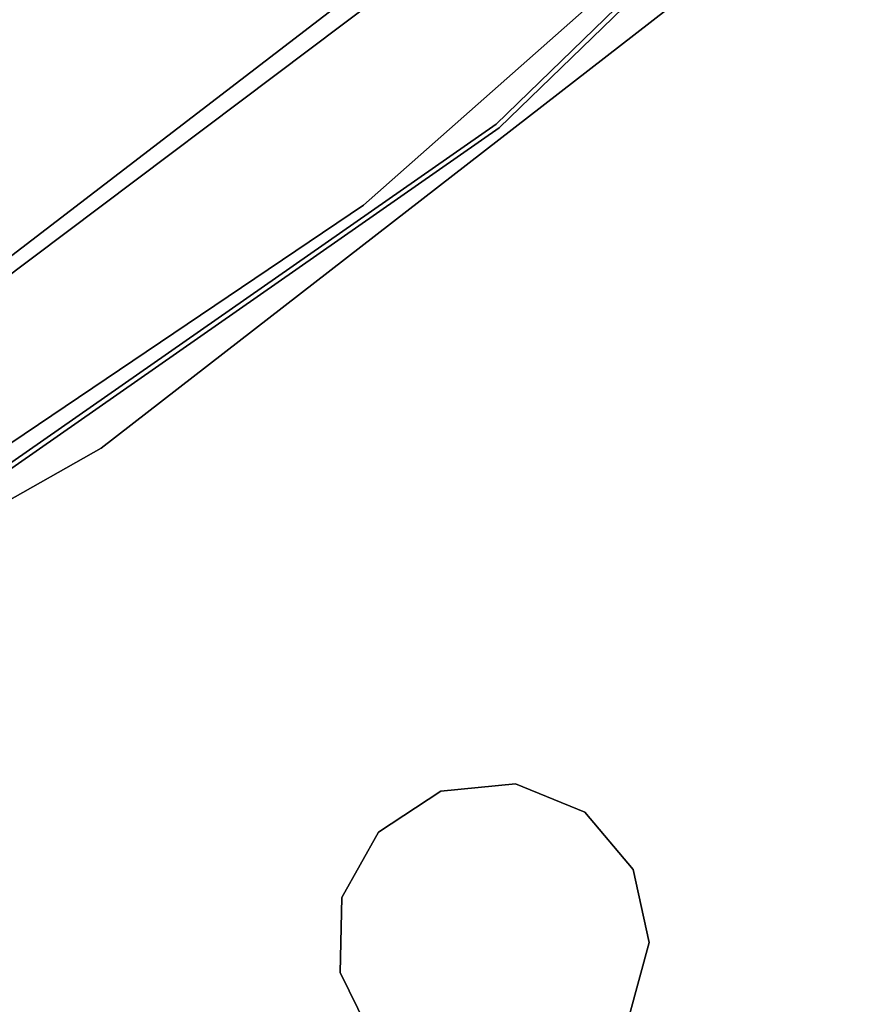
# Model space of a CAD drawing. Extents: x -91 to 91, y -91 to 262.
# Tile 202 of 256: x 28 to 36, y -48 to -38. Entities that reach past the tile are written whole.
import ezdxf

# ---------------------------------------------------------------- set-up
doc = ezdxf.new("R2010")
doc.units = 0
doc.header["$LTSCALE"] = 25.4
doc.layers.get('0').update_dxf_attribs({"linetype": 'CONTINUOUS'})

# ---------------------------------------------------------------- blocks, each defined once
blk = doc.blocks.new('ETE0_STL_1')
at = {"color": 0}
for p, q in [((38.336, -33.636, 327.508), (32.444, -39.35, 327.508)), ((32.444, -39.35, 160.508), (38.336, -33.636, 160.508)), ((32.444, -39.35, 160.508), (38.336, -33.636, 160.508)), ((38.336, -33.636, 327.508), (32.444, -39.35, 327.508)), ((32.476, -39.388, 327.508), (38.373, -33.669, 327.508)), ((38.373, -33.669, 160.508), (32.476, -39.388, 160.508)), ((32.476, -39.388, 327.508), (38.373, -33.669, 327.508)), ((38.373, -33.669, 160.508), (32.476, -39.388, 160.508)), ((31.088, -40.177, 327.508), (36.066, -35.775, 327.508)), ((36.066, -35.775, 321.008), (31.088, -40.177, 321.008)), ((31.088, -40.177, 327.508), (36.066, -35.775, 327.508)), ((36.066, -35.775, 321.008), (31.088, -40.177, 321.008)), ((26.973, -41.087, 327.508), (32.668, -36.722, 327.508)), ((32.668, -36.722, 328.508), (26.973, -41.087, 328.508)), ((32.668, -36.722, 328.508), (26.973, -41.087, 328.508)), ((26.973, -41.087, 327.508), (32.668, -36.722, 327.508)), ((32.19, -37.34, 327.508), (26.926, -41.297, 327.508)), ((26.926, -41.297, 321.008), (32.19, -37.34, 321.008)), ((26.926, -41.297, 321.008), (32.19, -37.34, 321.008)), ((32.19, -37.34, 327.508), (26.926, -41.297, 327.508)), ((28.405, -42.658, 162.508), (34.187, -38.181, 162.508)), ((34.187, -38.181, 164.508), (28.405, -42.658, 164.508)), ((34.187, -38.181, 164.508), (28.405, -42.658, 164.508)), ((28.405, -42.658, 162.508), (34.187, -38.181, 162.508)), ((32.444, -39.35, 327.508), (25.712, -44.044, 327.508)), ((25.712, -44.044, 160.508), (32.444, -39.35, 160.508)), ((25.712, -44.044, 160.508), (32.444, -39.35, 160.508)), ((32.444, -39.35, 327.508), (25.712, -44.044, 327.508)), ((25.737, -44.088, 327.508), (32.476, -39.388, 327.508)), ((32.476, -39.388, 160.508), (25.737, -44.088, 160.508)), ((25.737, -44.088, 327.508), (32.476, -39.388, 327.508)), ((32.476, -39.388, 160.508), (25.737, -44.088, 160.508)), ((32.444, -39.35, 160.508), (32.444, -39.35, 327.508)), ((32.444, -39.35, 160.508), (32.444, -39.35, 327.508)), ((32.476, -39.388, 327.508), (32.476, -39.388, 160.508)), ((32.476, -39.388, 327.508), (32.476, -39.388, 160.508)), ((25.578, -43.891, 327.508), (31.088, -40.177, 327.508)), ((31.088, -40.177, 321.008), (25.578, -43.891, 321.008)), ((25.578, -43.891, 327.508), (31.088, -40.177, 327.508)), ((31.088, -40.177, 321.008), (25.578, -43.891, 321.008)), ((31.088, -40.177, 327.508), (31.088, -40.177, 321.008)), ((31.088, -40.177, 327.508), (31.088, -40.177, 321.008)), ((22.045, -46.266, 162.508), (28.405, -42.658, 162.508)), ((28.405, -42.658, 164.508), (22.045, -46.266, 164.508)), ((28.405, -42.658, 164.508), (22.045, -46.266, 164.508)), ((22.045, -46.266, 162.508), (28.405, -42.658, 162.508)), ((28.405, -42.658, 164.508), (28.405, -42.658, 162.508)), ((28.405, -42.658, 164.508), (28.405, -42.658, 162.508)), ((31.88, -46.162, 158.5), (31.24, -46.581, 158.5)), ((31.24, -46.581, 159.5), (31.88, -46.162, 159.5)), ((31.24, -46.581, 159.5), (31.88, -46.162, 159.5)), ((31.88, -46.162, 158.5), (31.24, -46.581, 158.5)), ((32.643, -46.089, 158.5), (31.88, -46.162, 158.5)), ((31.88, -46.162, 159.5), (32.643, -46.089, 159.5)), ((31.88, -46.162, 159.5), (32.643, -46.089, 159.5)), ((32.643, -46.089, 158.5), (31.88, -46.162, 158.5)), ((31.88, -46.162, 159.5), (31.88, -46.162, 158.5)), ((31.88, -46.162, 159.5), (31.88, -46.162, 158.5)), ((33.352, -46.378, 158.5), (32.643, -46.089, 158.5)), ((32.643, -46.089, 159.5), (33.352, -46.378, 159.5)), ((32.643, -46.089, 159.5), (33.352, -46.378, 159.5)), ((32.643, -46.089, 159.5), (32.643, -46.089, 158.5)), ((33.352, -46.378, 158.5), (32.643, -46.089, 158.5)), ((32.643, -46.089, 159.5), (32.643, -46.089, 158.5)), ((33.845, -46.963, 158.5), (33.352, -46.378, 158.5)), ((33.352, -46.378, 159.5), (33.845, -46.963, 159.5)), ((33.352, -46.378, 159.5), (33.845, -46.963, 159.5)), ((33.352, -46.378, 159.5), (33.352, -46.378, 158.5)), ((33.845, -46.963, 158.5), (33.352, -46.378, 158.5)), ((33.352, -46.378, 159.5), (33.352, -46.378, 158.5)), ((31.24, -46.581, 158.5), (30.867, -47.25, 158.5)), ((30.867, -47.25, 159.5), (31.24, -46.581, 159.5)), ((30.867, -47.25, 159.5), (31.24, -46.581, 159.5)), ((31.24, -46.581, 158.5), (30.867, -47.25, 158.5)), ((31.24, -46.581, 159.5), (31.24, -46.581, 158.5)), ((31.24, -46.581, 159.5), (31.24, -46.581, 158.5)), ((34.01, -47.711, 158.5), (33.845, -46.963, 158.5)), ((33.845, -46.963, 159.5), (34.01, -47.711, 159.5)), ((33.845, -46.963, 159.5), (34.01, -47.711, 159.5)), ((33.845, -46.963, 159.5), (33.845, -46.963, 158.5)), ((34.01, -47.711, 158.5), (33.845, -46.963, 158.5)), ((33.845, -46.963, 159.5), (33.845, -46.963, 158.5)), ((30.867, -47.25, 158.5), (30.848, -48.016, 158.5)), ((30.848, -48.016, 159.5), (30.867, -47.25, 159.5)), ((30.848, -48.016, 159.5), (30.867, -47.25, 159.5)), ((30.867, -47.25, 158.5), (30.848, -48.016, 158.5)), ((30.867, -47.25, 159.5), (30.867, -47.25, 158.5)), ((30.867, -47.25, 159.5), (30.867, -47.25, 158.5)), ((33.809, -48.45, 158.5), (34.01, -47.711, 158.5)), ((34.01, -47.711, 159.5), (33.809, -48.45, 159.5)), ((34.01, -47.711, 159.5), (33.809, -48.45, 159.5)), ((33.809, -48.45, 158.5), (34.01, -47.711, 158.5)), ((34.01, -47.711, 159.5), (34.01, -47.711, 158.5)), ((34.01, -47.711, 159.5), (34.01, -47.711, 158.5)), ((30.848, -48.016, 158.5), (31.187, -48.703, 158.5)), ((31.187, -48.703, 159.5), (30.848, -48.016, 159.5)), ((30.848, -48.016, 159.5), (30.848, -48.016, 158.5)), ((30.848, -48.016, 159.5), (30.848, -48.016, 158.5)), ((31.187, -48.703, 159.5), (30.848, -48.016, 159.5)), ((30.848, -48.016, 158.5), (31.187, -48.703, 158.5))]:
    blk.add_line(p, q, dxfattribs=at)

msp = doc.modelspace()

# ---------------------------------------------------------------- block references
at = {"color": 253}
msp.add_blockref('ETE0_STL_1', (0, 0), dxfattribs=at)

doc.saveas('drawing.dxf')
